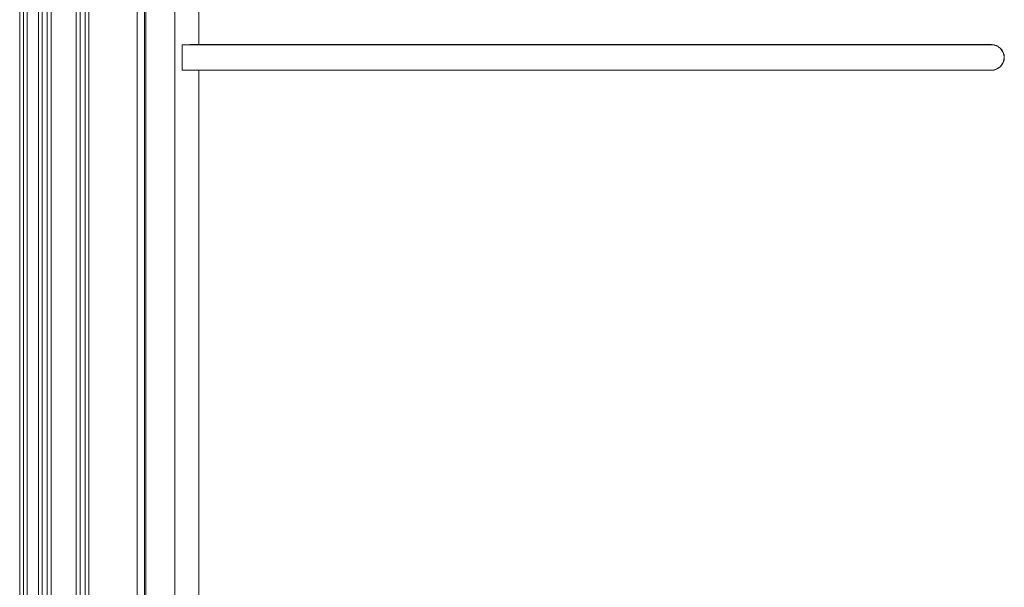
# Model space of a CAD drawing. Header units: centimetres. Extents: x -30 to 30, y -78 to 83.
# Tile 59 of 86: x 2.94 to 8.46, y -2.07 to 1.11. Entities that reach past the tile are written whole.
import ezdxf

# ---------------------------------------------------------------- set-up
doc = ezdxf.new("R2010")
doc.units = ezdxf.units.CM
doc.header["$MEASUREMENT"] = 0
doc.layers.add('LAYER_19952', color=7, linetype='Continuous')

msp = doc.modelspace()

# ---------------------------------------------------------------- linework, layer by layer
at = {"layer": 'LAYER_19952', "lineweight": 9}
for points in [[(3.60191, 7.09962), (3.60191, 7.09962), (3.60191, -4.8145), (3.60191, -4.8145)], [(2.94369, 6.97589), (2.94369, 6.97589), (2.94369, -5.0443), (2.94369, -5.0443)], [(2.96415, -5.0443), (2.96415, -5.0443), (2.96415, 6.97589), (2.96415, 6.97589)], [(2.98536, 6.97589), (2.98536, 6.97589), (2.98536, -5.0443), (2.98536, -5.0443)], [(3.049, -5.0443), (3.049, -5.0443), (3.049, 6.97589), (3.049, 6.97589)], [(3.07021, -5.0443), (3.07021, -5.0443), (3.07021, 6.97589), (3.07021, 6.97589)], [(3.09849, 6.97589), (3.09849, 6.97589), (3.09849, -5.0443), (3.09849, -5.0443)], [(3.11971, 6.97589), (3.11971, 6.97589), (3.11971, -5.0443), (3.11971, -5.0443)], [(3.26112, -5.0443), (3.26112, -5.0443), (3.26112, 6.97589), (3.26112, 6.97589)], [(3.28233, -5.0443), (3.28233, -5.0443), (3.28233, 6.97589), (3.28233, 6.97589)], [(3.31061, 6.97589), (3.31061, 6.97589), (3.31061, -5.0443), (3.31061, -5.0443)], [(3.33183, 6.97589), (3.33183, 6.97589), (3.33183, -5.0443), (3.33183, -5.0443)], [(3.64258, -3.39905), (3.64258, -3.39905), (3.64258, 4.70187), (3.64258, 4.70187)], [(3.65043, 4.68147), (3.65043, 4.68147), (3.65043, -3.37054), (3.65043, -3.37054)], [(3.81377, -3.22783), (3.81377, -3.22783), (3.81377, 4.56908), (3.81377, 4.56908)], [(3.94725, 1.3181), (3.94725, 1.3181), (3.94725, 0.96703), (3.94725, 0.96703)], [(3.94725, 0.96703), (3.9128, 0.96703), (3.87954, 0.96659), (3.85371, 0.96579)], [(3.85371, 0.96579), (3.85371, 0.96579), (3.85371, 0.82438), (3.85371, 0.82438)], [(3.85371, 0.96579), (3.85371, 0.96579), (8.39155, 0.96579), (8.39155, 0.96579)], [(8.39155, 0.96703), (8.39155, 0.96703), (3.94725, 0.96703), (3.94725, 0.96703)], [(8.39155, 0.96579), (8.39155, 0.96579), (8.39155, 0.96703), (8.39155, 0.96703)], [(8.39155, 0.82438), (8.39155, 0.82438), (3.85371, 0.82438), (3.85371, 0.82438)], [(3.85371, 0.82438), (3.87954, 0.82359), (3.9128, 0.82315), (3.94725, 0.82315)], [(3.94725, 0.82315), (3.94725, 0.82315), (3.94725, -3.1971), (3.94725, -3.1971)], [(8.39155, 0.82315), (8.39155, 0.82315), (3.94725, 0.82315), (3.94725, 0.82315)], [(8.39155, 0.82315), (8.39155, 0.82315), (8.39155, 0.82438), (8.39155, 0.82438)]]:
    msp.add_open_spline(points, degree=3, dxfattribs=at)
for points in [[(8.39155, 0.82315), (8.43128, 0.82315), (8.46349, 0.85536), (8.46349, 0.89509), (8.46349, 0.93482), (8.43128, 0.96703), (8.39155, 0.96703)], [(8.39155, 0.82438), (8.43061, 0.82438), (8.46226, 0.85604), (8.46226, 0.89509), (8.46226, 0.93414), (8.43061, 0.96579), (8.39155, 0.96579)]]:
    msp.add_open_spline(points, degree=3, knots=[0, 0, 0, 0, 0.5, 0.5, 0.5, 1, 1, 1, 1], dxfattribs=at)

doc.saveas('drawing.dxf')
